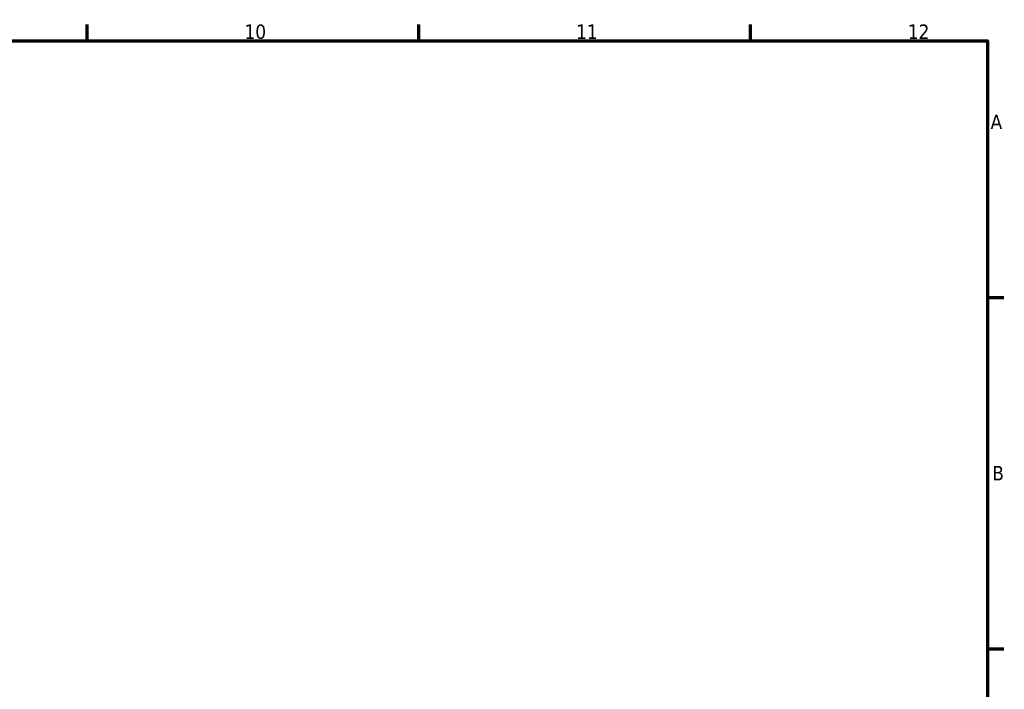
# Model space of a CAD drawing. Header units: millimetres. Extents: x -12 to 1245, y -64 to 857.
# Tile 5 of 7: x 616 to 825, y 437 to 578. Entities that reach past the tile are written whole.
import ezdxf

# ---------------------------------------------------------------- set-up
doc = ezdxf.new("R2010")
doc.units = ezdxf.units.MM
doc.layers.add('Border (ANSI)', color=7, linetype='Continuous', lineweight=70)
doc.styles.add('Note Text (ANSI)', font='tahoma.ttf')

# ---------------------------------------------------------------- blocks, each defined once
blk = doc.blocks.new('Borders Default Border')
at = {"layer": 'Border (ANSI)'}
for p, q in [((630.75, 574), (630.75, 577.45)), ((700.83, 574), (700.83, 577.45)), ((770.92, 574), (770.92, 577.45)), ((821, 519.75), (824.45, 519.75)), ((821, 445.5), (824.45, 445.5))]:
    blk.add_line(p, q, dxfattribs=at)
at = {"layer": 'Border (ANSI)', "flags": 128}
blk.add_lwpolyline([(20, 20), (20, 574), (821, 574), (821, 20), (20, 20)], dxfattribs=at)
at = {"layer": 'Border (ANSI)', "attachment_point": 7, "style": 'Note Text (ANSI)'}
for s, insert, char_height in [('12', (804.13, 574.4), 3.048), ('10', (663.96, 574.34), 3.048), ('11', (734.04, 574.4), 3.048), ('A', (821.63, 555.35), 3.05), ('B', (821.99, 481.1), 3.05)]:
    blk.add_mtext(s, dxfattribs=dict(at, insert=insert, char_height=char_height))

msp = doc.modelspace()

# ---------------------------------------------------------------- block references
msp.add_blockref('Borders Default Border', (0, 0))

doc.saveas('drawing.dxf')
